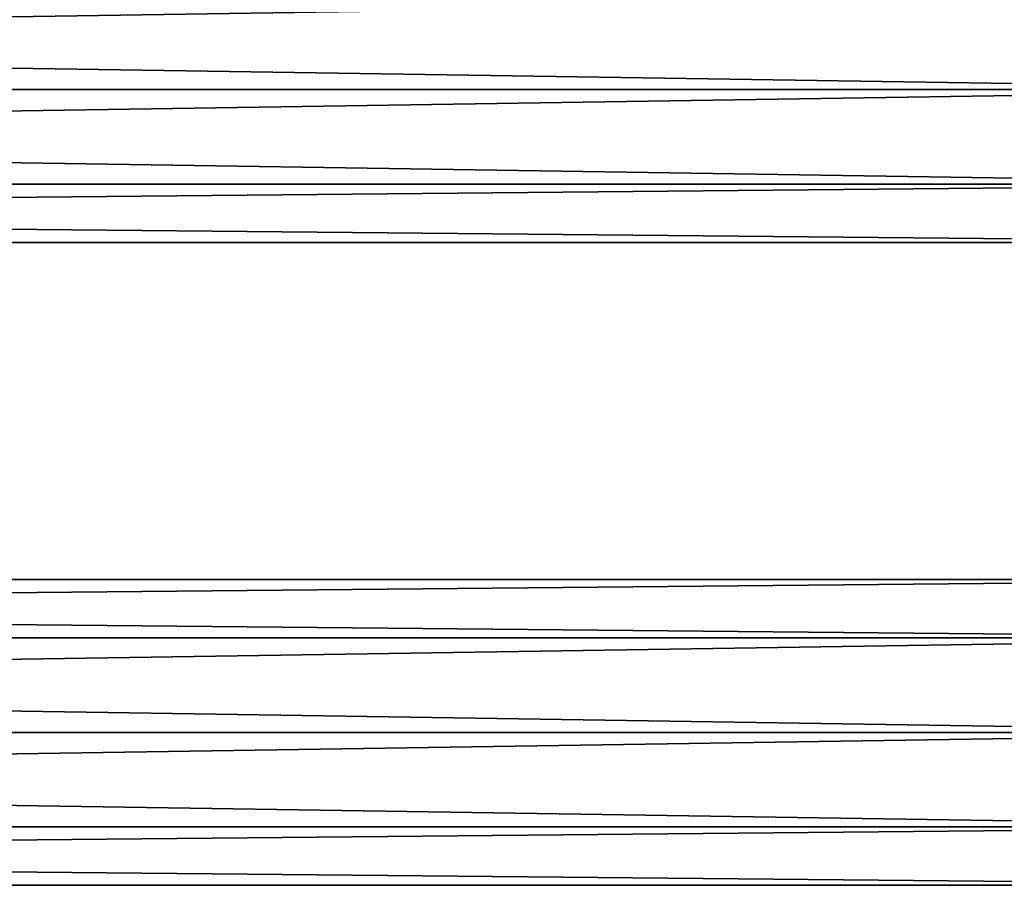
# Model space of a CAD drawing. Extents: x -250 to 250, y -697 to 625.
# Tile 192 of 256: x 115 to 183, y -604 to -545. Entities that reach past the tile are written whole.
import ezdxf

# ---------------------------------------------------------------- set-up
doc = ezdxf.new("R2010")
doc.units = 0
doc.header["$LTSCALE"] = 25.405557
for name, color, linetype in [('266', 7, 'CONTINUOUS'), ('267', 7, 'CONTINUOUS'), ('268', 7, 'CONTINUOUS'), ('269', 7, 'CONTINUOUS')]:
    doc.layers.add(name, color=color, linetype=linetype)

msp = doc.modelspace()

# ---------------------------------------------------------------- linework, layer by layer
at = {"layer": '266', "color": 7, "linetype": 'CONTINUOUS'}
for points in [[(210, -587.534, 8.899), (210, -583.538, 3.399), (-210, -587.534, 8.899), (210, -587.534, 8.899)], [(210, -583.538, 3.399), (210, -583.538, -3.399), (-210, -583.538, 3.399), (210, -583.538, 3.399)], [(210, -583.538, 3.399), (-210, -583.538, 3.399), (-210, -587.534, 8.899), (210, -583.538, 3.399)], [(210, -583.538, -3.399), (210, -587.534, -8.899), (-210, -583.538, -3.399), (210, -583.538, -3.399)], [(210, -583.538, -3.399), (-210, -583.538, -3.399), (-210, -583.538, 3.399), (210, -583.538, -3.399)], [(210, -587.534, -8.899), (-210, -587.534, -8.899), (-210, -583.538, -3.399), (210, -587.534, -8.899)], [(210, -587.534, -8.899), (210, -594, -11), (-210, -587.534, -8.899), (210, -587.534, -8.899)], [(210, -594, -11), (-210, -594, -11), (-210, -587.534, -8.899), (210, -594, -11)], [(210, -594, 11), (210, -587.534, 8.899), (-210, -594, 11), (210, -594, 11)], [(210, -587.534, 8.899), (-210, -587.534, 8.899), (-210, -594, 11), (210, -587.534, 8.899)]]:
    msp.add_3dface(points, dxfattribs=at)
at = {"layer": '267', "color": 7, "linetype": 'CONTINUOUS'}
for points in [[(210, -594, -11), (210, -600.466, -8.899), (-210, -594, -11), (210, -594, -11)], [(-210, -594, -11), (210, -600.466, -8.899), (-210, -600.466, -8.899), (-210, -594, -11)], [(210, -600.466, 8.899), (210, -594, 11), (-210, -600.466, 8.899), (210, -600.466, 8.899)], [(210, -594, 11), (-210, -594, 11), (-210, -600.466, 8.899), (210, -594, 11)], [(210, -600.466, -8.899), (210, -604.462, -3.399), (-210, -600.466, -8.899), (210, -600.466, -8.899)], [(210, -604.462, -3.399), (-210, -604.462, -3.399), (-210, -600.466, -8.899), (210, -604.462, -3.399)], [(210, -604.462, 3.399), (210, -600.466, 8.899), (-210, -604.462, 3.399), (210, -604.462, 3.399)], [(210, -600.466, 8.899), (-210, -600.466, 8.899), (-210, -604.462, 3.399), (210, -600.466, 8.899)], [(210, -604.462, -3.399), (210, -604.462, 3.399), (-210, -604.462, -3.399), (210, -604.462, -3.399)], [(210, -604.462, 3.399), (-210, -604.462, 3.399), (-210, -604.462, -3.399), (210, -604.462, 3.399)]]:
    msp.add_3dface(points, dxfattribs=at)
at = {"layer": '268', "color": 7, "linetype": 'CONTINUOUS'}
for points in [[(210, -543.534, -8.899), (210, -550, -11), (-210, -543.534, -8.899), (210, -543.534, -8.899)], [(210, -550, -11), (-210, -550, -11), (-210, -543.534, -8.899), (210, -550, -11)], [(210, -550, 11), (210, -543.534, 8.899), (-210, -550, 11), (210, -550, 11)], [(210, -543.534, 8.899), (-210, -543.534, 8.899), (-210, -550, 11), (210, -543.534, 8.899)]]:
    msp.add_3dface(points, dxfattribs=at)
at = {"layer": '269', "color": 7, "linetype": 'CONTINUOUS'}
for points in [[(210, -550, -11), (210, -556.466, -8.899), (-210, -550, -11), (210, -550, -11)], [(-210, -550, -11), (210, -556.466, -8.899), (-210, -556.466, -8.899), (-210, -550, -11)], [(210, -556.466, 8.899), (210, -550, 11), (-210, -556.466, 8.899), (210, -556.466, 8.899)], [(210, -550, 11), (-210, -550, 11), (-210, -556.466, 8.899), (210, -550, 11)], [(210, -556.466, -8.899), (210, -560.462, -3.399), (-210, -556.466, -8.899), (210, -556.466, -8.899)], [(210, -560.462, -3.399), (-210, -560.462, -3.399), (-210, -556.466, -8.899), (210, -560.462, -3.399)], [(210, -560.462, 3.399), (210, -556.466, 8.899), (-210, -560.462, 3.399), (210, -560.462, 3.399)], [(210, -556.466, 8.899), (-210, -556.466, 8.899), (-210, -560.462, 3.399), (210, -556.466, 8.899)], [(210, -560.462, -3.399), (210, -560.462, 3.399), (-210, -560.462, -3.399), (210, -560.462, -3.399)], [(210, -560.462, 3.399), (-210, -560.462, 3.399), (-210, -560.462, -3.399), (210, -560.462, 3.399)]]:
    msp.add_3dface(points, dxfattribs=at)

doc.saveas('drawing.dxf')
